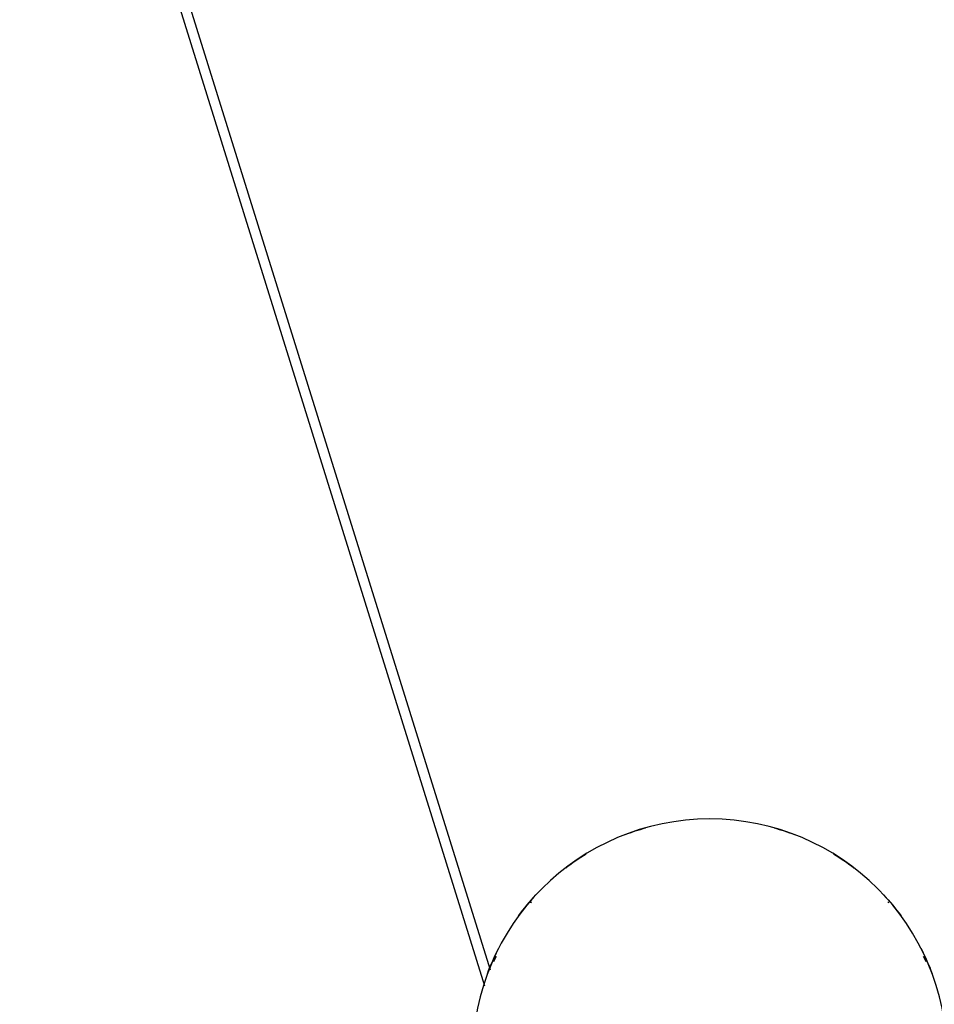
# Model space of a CAD drawing. Header units: millimetres. Extents: x -4228 to 3708, y -1329 to 7565.
# Tile 12 of 38: x 2160 to 2687, y 1639 to 2207. Entities that reach past the tile are written whole.
import ezdxf

# ---------------------------------------------------------------- set-up
doc = ezdxf.new("R2010")
doc.units = ezdxf.units.MM
doc.layers.add('E-LITE-EQPM', color=7, linetype='Continuous', lineweight=20)

# ---------------------------------------------------------------- blocks, each defined once
blk = doc.blocks.new('64314-3L   _Suspended_tensor - 64314-44-3L SAMBA Black_ribbon beige pendant lamp ø450-3L-720195-Planta_PDF Copy 1')
at = {"layer": 'E-LITE-EQPM', "color": 253, "lineweight": 25, "true_color": 0xaaaaaa}
for p, q in [((-397.84, -900.31), (-129.94, -40.44)), ((-126.48, -49.51), (-392.11, -902.09))]:
    blk.add_line(p, q, dxfattribs=at)
for radius, start, end in [(136.69, 200.287, 207.1093), (136.69, 332.8907, 339.713), (135.83, 203.6862, 205.0628), (135.83, 334.9372, 336.3138), (136.69, 216.2205, 222.8507), (136.69, 317.1493, 323.7795), (135.83, 220.5876, 220.9091), (135.83, 319.0909, 319.4124), (136.69, 232.5637, 238.5775), (136.69, 301.4225, 307.4363), (136.69, 249.0853, 254.2932), (136.69, 285.7068, 290.9147)]:
    blk.add_arc((0, 0), radius, start, end, dxfattribs=at)

msp = doc.modelspace()

# ---------------------------------------------------------------- linework, layer by layer
at = {"layer": 'E-LITE-EQPM', "color": 253, "lineweight": 25, "true_color": 0xaaaaaa}
for start, end in [(90, 270), (270, 90)]:
    msp.add_arc((2557.46, 1609.41), 136.69, start, end, dxfattribs=at)

# ---------------------------------------------------------------- block references
at = {"layer": 'E-LITE-EQPM', "color": 253, "lineweight": 25, "true_color": 0xaaaaaa, "extrusion": (0, 0, -1), "rotation": 179.9999950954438}
msp.add_blockref('64314-3L   _Suspended_tensor - 64314-44-3L SAMBA Black_ribbon beige pendant lamp ø450-3L-720195-Planta_PDF Copy 1', (-2557.46, 1609.41), dxfattribs=at)

doc.saveas('drawing.dxf')
